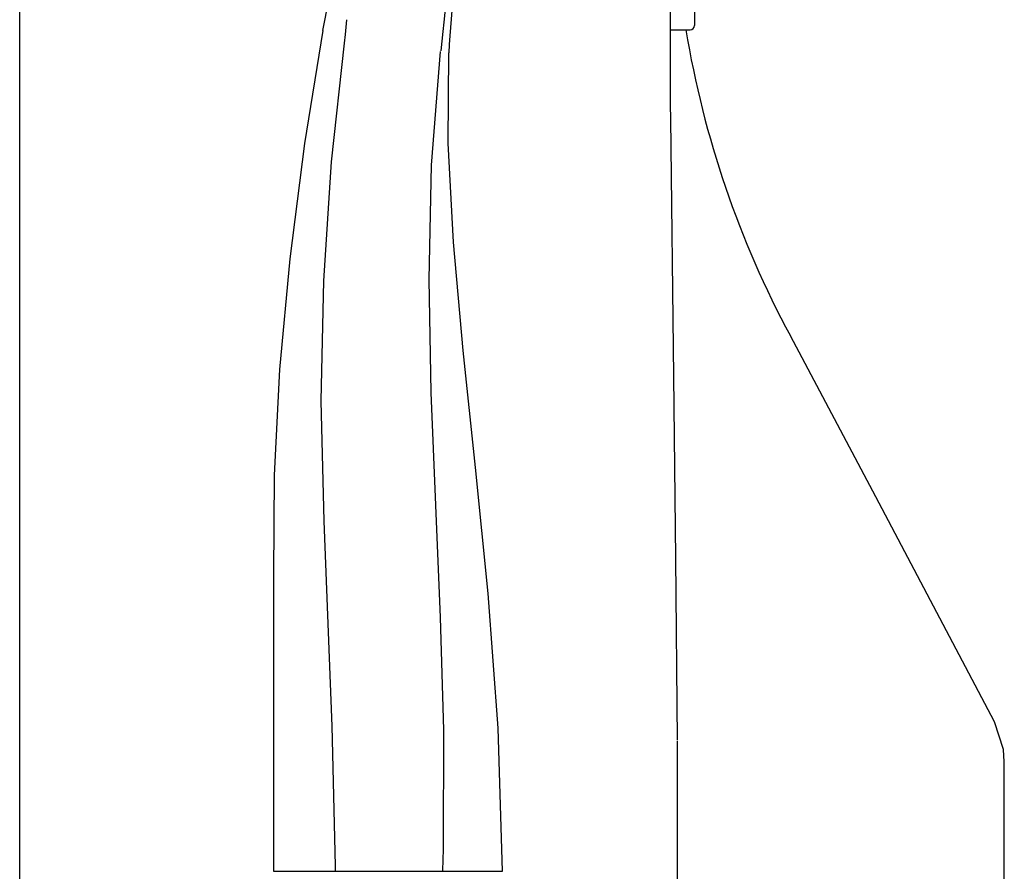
# Model space of a CAD drawing. Header units: millimetres. Extents: x 4590.23 to 4590.6, y 3428.22 to 3429.82.
# Tile 3 of 6: x 4590.23 to 4590.34, y 3429 to 3429.1. Entities that reach past the tile are written whole.
import ezdxf

# ---------------------------------------------------------------- set-up
doc = ezdxf.new("R2010")
doc.units = ezdxf.units.MM
doc.layers.add('SANINDUSA', color=3, linetype='Continuous')

msp = doc.modelspace()

# ---------------------------------------------------------------- linework, layer by layer
at = {"layer": 'SANINDUSA'}
for p, q in [((4590.226182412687, 3428.449397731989), (4590.226182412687, 3429.624402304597)), ((4590.301182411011, 3429.17128684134), (4590.301182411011, 3429.089670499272)), ((4590.303982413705, 3429.112760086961), (4590.303982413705, 3429.098854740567)), ((4590.301182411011, 3429.098354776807), (4590.303482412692, 3429.098354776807)), ((4590.301182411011, 3429.089670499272), (4590.301192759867, 3429.088105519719)), ((4590.301954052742, 3429.016334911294), (4590.301954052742, 3428.911439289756)), ((4590.339683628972, 3428.913837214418), (4590.339683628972, 3429.013937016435)), ((4590.255427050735, 3429.00135572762), (4590.262549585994, 3429.00135572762)), ((4590.262549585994, 3429.00135572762), (4590.274976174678, 3429.00135572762)), ((4590.274976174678, 3429.00135572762), (4590.281827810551, 3429.00135572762))]:
    msp.add_line(p, q, dxfattribs=at)
for points in [[(4590.261118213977, 3429.098296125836), (4590.264495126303, 3429.115415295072), (4590.268506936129, 3429.132421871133)], [(4590.263873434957, 3429.099535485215), (4590.263705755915, 3429.097837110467), (4590.26370575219, 3429.097837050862)], [(4590.261127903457, 3429.098294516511), (4590.259010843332, 3429.08526297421), (4590.257306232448, 3429.071966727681), (4590.256138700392, 3429.059180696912), (4590.255524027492, 3429.047013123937), (4590.255427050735, 3429.035501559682), (4590.255427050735, 3429.024119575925), (4590.255427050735, 3429.012737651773), (4590.255427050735, 3429.00135572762)], [(4590.26371075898, 3429.097840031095), (4590.263573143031, 3429.09682222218), (4590.26207383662, 3429.083149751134), (4590.261195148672, 3429.069422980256), (4590.260912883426, 3429.055566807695), (4590.261226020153, 3429.041711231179), (4590.262159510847, 3429.018059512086), (4590.262541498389, 3429.001945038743), (4590.262549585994, 3429.00135572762)], [(4590.274976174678, 3429.00135572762), (4590.274978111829, 3429.001424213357), (4590.275037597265, 3429.003866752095), (4590.275062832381, 3429.017648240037), (4590.274709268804, 3429.030605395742), (4590.274137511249, 3429.043555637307), (4590.273597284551, 3429.056559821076), (4590.273367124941, 3429.069571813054), (4590.273648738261, 3429.08275099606), (4590.274709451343, 3429.095884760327), (4590.274709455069, 3429.095884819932)], [(4590.281827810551, 3429.00135572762), (4590.281339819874, 3429.017823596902), (4590.280173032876, 3429.033348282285), (4590.278719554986, 3429.047882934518), (4590.277304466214, 3429.061396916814), (4590.276191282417, 3429.073874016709), (4590.2755872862, 3429.085311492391), (4590.275648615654, 3429.09571822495)], [(4590.301192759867, 3429.088105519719), (4590.301552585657, 3429.058420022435), (4590.301768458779, 3429.03742976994), (4590.30195364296, 3429.016439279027)], [(4590.338559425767, 3429.018563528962), (4590.324869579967, 3429.044530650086), (4590.315018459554, 3429.063065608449)], [(4590.339683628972, 3429.013937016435), (4590.339579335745, 3429.015391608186), (4590.338559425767, 3429.018563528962)]]:
    msp.add_lwpolyline(points, dxfattribs=at)
for centre, radius, start, end in [((4590.432534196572, 3429.080710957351), 0.1585532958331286, 161.6996095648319, 174.4814223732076), ((4590.411957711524, 3429.088325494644), 0.1365094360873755, 163.8086873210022, 176.8956024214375), ((4590.303482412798, 3429.098854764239), 0.0005000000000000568, 270, 0), ((4590.415304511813, 3429.116994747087), 0.113866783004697, 189.4217118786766, 208.2692808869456)]:
    msp.add_arc(centre, radius, start, end, dxfattribs=at)

doc.saveas('drawing.dxf')
